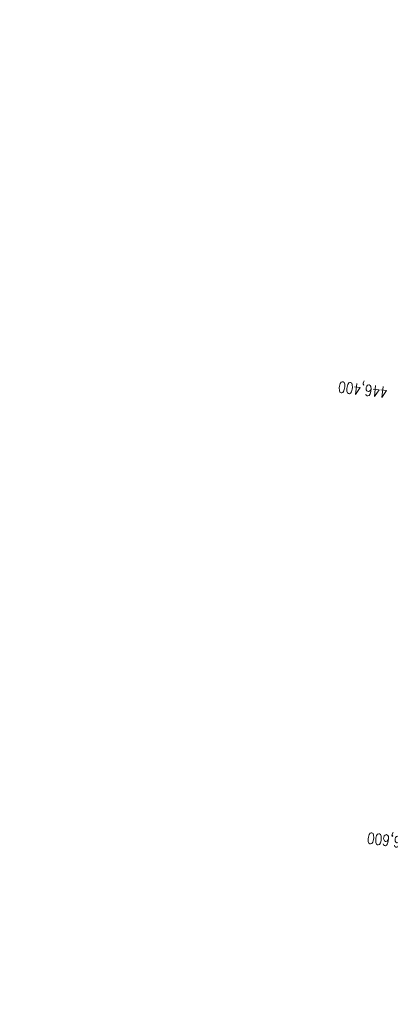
# Model space of a CAD drawing. Extents: x 459406 to 461721, y 413308 to 423218.
# Tile 54 of 256: x 460832 to 460999, y 414902 to 415344. Entities that reach past the tile are written whole.
import ezdxf

# ---------------------------------------------------------------- set-up
doc = ezdxf.new("R2010")
doc.units = 0
doc.header["$LTSCALE"] = 2
doc.header["$MEASUREMENT"] = 0
doc.linetypes.add('GESTRICHELT', pattern=[0.75, 0.5, -0.25])
doc.linetypes.add('STRICHPT-X3', pattern=[3, 1.5, -0.75, 0, -0.75])
for name, color, linetype in [('ACHSE', 1, 'STRICHPT-X3'), ('FBR', 8, 'CONTINUOUS'), ('HEKTOM', 1, 'GESTRICHELT')]:
    doc.layers.add(name, color=color, linetype=linetype)
doc.styles.add('ROMANS', font='romans.shx', dxfattribs={"width": 0.8})

msp = doc.modelspace()

# ---------------------------------------------------------------- linework, layer by layer
at = {"layer": 'ACHSE', "flags": 128}
msp.add_lwpolyline([(460985.55, 416976.25), (460982.74, 416926.33), (460979.94, 416876.41), (460977.13, 416826.49), (460974.32, 416776.57), (460971.52, 416726.64), (460968.71, 416676.72), (460965.91, 416626.8), (460963.1, 416576.88, 0), (460961.73, 416552.57, 0), (460960.29, 416526.96, -0.000009), (460958.89, 416502, 0.00001), (460957.49, 416477.04, 0.000001), (460956.79, 416464.56, -0.000001), (460956.08, 416452.08), (460954.68, 416427.12), (460953.28, 416402.16), (460951.88, 416377.2, 0.000027), (460951.18, 416364.91, -0.000114), (460950.49, 416352.62, -0.000169), (460950.49, 416352.58, 0.000019), (460950.47, 416352.23, 0.002347), (460949.96, 416342.5, 0.0015), (460949.28, 416327.26, 0.002663), (460948.89, 416316.3, 0.002084), (460948.51, 416302.28, 0.002087), (460948.28, 416289.78, 0.002085), (460948.16, 416277.28, 0.002085), (460948.14, 416264.78, 0.002085), (460948.22, 416252.28, 0.002086), (460948.41, 416239.77, 0.002088), (460948.7, 416227.28, 0.002084), (460949.09, 416214.79, 0.002083), (460949.59, 416202.3, 0.002081), (460950.2, 416189.81, 0.002082), (460950.91, 416177.34, 0.002086), (460951.72, 416164.86, 0.002086), (460952.64, 416152.4, 0.002087), (460953.65, 416139.94, 0.002084), (460954.78, 416127.49, 0.002085), (460956.01, 416115.04, 0.002088), (460957.34, 416102.62, 0.002086), (460958.77, 416090.21, 0.002083), (460960.31, 416077.8, 0.002082), (460961.96, 416065.39, 0.002087), (460963.7, 416053.03, 0.002086), (460965.55, 416040.67, 0.002083), (460967.5, 416028.32, 0.00208), (460969.55, 416015.99, 0.002081), (460971.71, 416003.67, 0.002087), (460973.97, 415991.38, 0.002089), (460976.33, 415979.11, 0.002087), (460978.79, 415966.87, 0.002082), (460981.36, 415954.62, 0.002082), (460984.15, 415941.87, 0.002276), (460986.8, 415930.22, 0.001902), (460990.24, 415915.65, 0.002837), (460992.65, 415905.91, 0.000643), (460995.49, 415894.71, 0.001405), (460996.81, 415889.6, 0), (460998.53, 415883.01, 0.000001), (460998.87, 415881.7), (461005.19, 415857.51, 0.000017), (461008.35, 415845.42, -0.000015), (461011.51, 415833.32, -0.000002), (461014.67, 415821.23, -0.000002), (461017.83, 415809.14, -0.000001), (461020.99, 415797.04, 0.000005), (461024.15, 415784.95), (461030.47, 415760.76), (461036.79, 415736.57, 0.000028), (461038.98, 415728.17, -0.000015), (461041.18, 415719.76, -0.00065), (461041.49, 415718.58, -0.000124), (461043.09, 415712.38, -0.002577), (461045.47, 415702.95, -0.001641), (461049.08, 415688.11, -0.002531), (461051.66, 415677.11, -0.002087), (461054.67, 415663.74, -0.002079), (461057.31, 415651.53, -0.002077), (461059.85, 415639.28, -0.002078), (461062.3, 415627.01, -0.002083), (461064.63, 415614.74, -0.002085), (461066.86, 415602.46, -0.00208), (461068.99, 415590.13, -0.00208), (461071.02, 415577.79, -0.002082), (461072.95, 415565.44, -0.002086), (461074.77, 415553.08, -0.002086), (461076.49, 415540.7, -0.002081), (461078.11, 415528.31, -0.002078), (461079.62, 415515.89, -0.00208), (461081.03, 415503.45, -0.002087), (461082.34, 415491.04, -0.002085), (461083.54, 415478.62, -0.002078), (461084.64, 415466.15, -0.002076), (461085.64, 415453.67, -0.002082), (461086.53, 415441.22, -0.002088), (461087.32, 415428.75, -0.002085), (461088, 415416.26, -0.002081), (461088.58, 415403.77, -0.002082), (461089.06, 415391.28, -0.00208), (461089.43, 415378.79, -0.002078), (461089.7, 415366.29, -0.002082), (461089.86, 415353.79, -0.002085), (461089.92, 415341.29, -0.002085), (461089.88, 415328.8, -0.002082), (461089.73, 415316.3, -0.002078), (461089.48, 415303.79, -0.00208), (461089.12, 415291.3, -0.002082), (461088.66, 415278.81, -0.002084), (461088.09, 415266.33, -0.002082), (461087.43, 415253.85, -0.00208), (461086.65, 415241.37, -0.002079), (461085.78, 415228.9, -0.00208), (461084.8, 415216.44, -0.002085), (461083.63, 415203.06, -0.002418), (461082.53, 415191.54, -0.001753), (461080.94, 415176.37, -0.002741), (461079.84, 415166.68, -0.000279), (461078.8, 415158.04, -0.000933), (461078.49, 415155.46, -0.000004), (461077.26, 415145.58, -0.00001), (461076.8, 415141.87), (461073.72, 415117.06, 0.000001), (461071.82, 415101.73, 0.000001), (461070.64, 415092.25, 0.000018), (461069.1, 415079.85, -0.000014), (461067.56, 415067.44, -0.000008), (461066.02, 415055.04, 0.000011), (461064.48, 415042.63), (461058.33, 414993.01), (461052.17, 414943.39, -0.000009), (461049.09, 414918.58, 0.000009), (461046.01, 414893.77), (461039.85, 414844.16), (461033.69, 414794.54), (461027.53, 414744.92, -0.00001), (461024.45, 414720.11, 0.00001), (461021.37, 414695.3, 0.000001), (461018.29, 414670.49, -0.000001), (461015.21, 414645.68, 0), (461011.18, 414613.23, -0.000001), (461009.05, 414596.06, -0.000009), (461005.97, 414571.25, 0.00001), (461002.89, 414546.44), (460996.73, 414496.82), (460990.57, 414447.2), (460984.41, 414397.58, -0.000009), (460981.33, 414372.77, 0.000009), (460978.25, 414347.96), (460972.09, 414298.34), (460965.94, 414248.72), (460959.78, 414199.11, -0.00001), (460956.7, 414174.3, 0.00001), (460953.62, 414149.49, 0.000001), (460950.54, 414124.68, -0.000001), (460947.46, 414099.87, 0), (460943.43, 414067.42, -0.000001), (460941.3, 414050.25, -0.000009), (460938.22, 414025.44, 0.00001), (460935.14, 414000.63), (460928.98, 413951.01), (460922.82, 413901.39, 0.000001), (460919.74, 413876.58, -0.000001), (460916.66, 413851.77, -0.00001), (460913.58, 413826.96, 0.00001), (460910.5, 413802.15), (460904.34, 413752.53), (460898.18, 413702.91), (460892.03, 413653.29, -0.00001), (460888.95, 413628.49, 0.00001), (460885.86, 413603.68, 0.000001), (460882.79, 413578.87, -0.000001), (460879.71, 413554.06, 0), (460875.68, 413521.61, -0.000001), (460873.55, 413504.44, -0.000009), (460870.47, 413479.63, 0.00001), (460867.39, 413454.82), (460861.23, 413405.2), (460855.07, 413355.58, -0.000004), (460853.23, 413340.79, -0.000002), (460849.4, 413309.93)], format="xyb", dxfattribs=at)
at = {"layer": 'FBR'}
for points in [[(461034.28, 415813.43, -0.000001), (461037.44, 415801.34, 0.000005)], [(461016.14, 415808.69, -0.000001), (461019.3, 415796.6, 0.000005)], [(461006.88, 415857.95, 0.000017), (461010.04, 415845.86, -0.000015), (461013.2, 415833.77, -0.000002), (461016.36, 415821.67, -0.000002), (461019.52, 415809.58, -0.000001), (461022.68, 415797.48, 0.000005), (461025.84, 415785.39), (461032.16, 415761.2), (461038.48, 415737.01, 0.000028), (461040.68, 415728.61, -0.000015), (461042.87, 415720.2, -0.00065), (461043.18, 415719.02, -0.000124), (461044.78, 415712.81, -0.002577), (461047.17, 415703.37, -0.001641), (461050.78, 415688.51, -0.002531), (461053.37, 415677.5, -0.002087), (461056.38, 415664.12, -0.002079), (461059.02, 415651.89, -0.002154), (461061.66, 415639.18, -0.002078)], [(461001.38, 415804.84, -0.000001), (461004.54, 415792.74, 0.000005)], [(461070.08, 415101.95, 0.000001), (461068.91, 415092.47, 0.000018)], [(461073.56, 415101.52, 0.000001), (461072.38, 415092.04, 0.000018)], [(461088.69, 415099.64, 0.000001), (461087.51, 415090.16, 0.000018)], [(461076.75, 415155.67, -0.000004), (461075.53, 415145.79, -0.00001)], [(461080.23, 415155.24, -0.000004), (461079, 415145.36, -0.00001)], [(461095.36, 415153.36, -0.000004), (461094.13, 415143.48, -0.00001)], [(461065.83, 415067.66, -0.000008), (461064.29, 415055.25, 0.000011), (461062.75, 415042.85)], [(461069.3, 415067.23, -0.000008), (461067.76, 415054.82, 0.000011), (461066.22, 415042.42)], [(461084.43, 415065.35, -0.000008), (461082.89, 415052.94, 0.000011), (461081.35, 415040.54)], [(461050.43, 414943.61, -0.000009), (461047.35, 414918.8, 0.000009), (461044.27, 414893.99)], [(461053.9, 414943.18, -0.000009), (461050.82, 414918.37, 0.000009), (461047.74, 414893.56)], [(461069.04, 414941.3, -0.000009), (461065.96, 414916.49, 0.000009), (461062.88, 414891.68)]]:
    msp.add_lwpolyline(points, format="xyb", dxfattribs=at)

# ---------------------------------------------------------------- texts
at = {"layer": 'HEKTOM', "style": 'ROMANS', "width": 0.8}
for s, rotation, p in [('446,400', 173.3557, (460997.93, 415179.2)), ('446,600', 172.924, (461010.91, 414976.22))]:
    msp.add_text(s, height=5, rotation=rotation, dxfattribs=at).set_placement(p)

doc.saveas('drawing.dxf')
